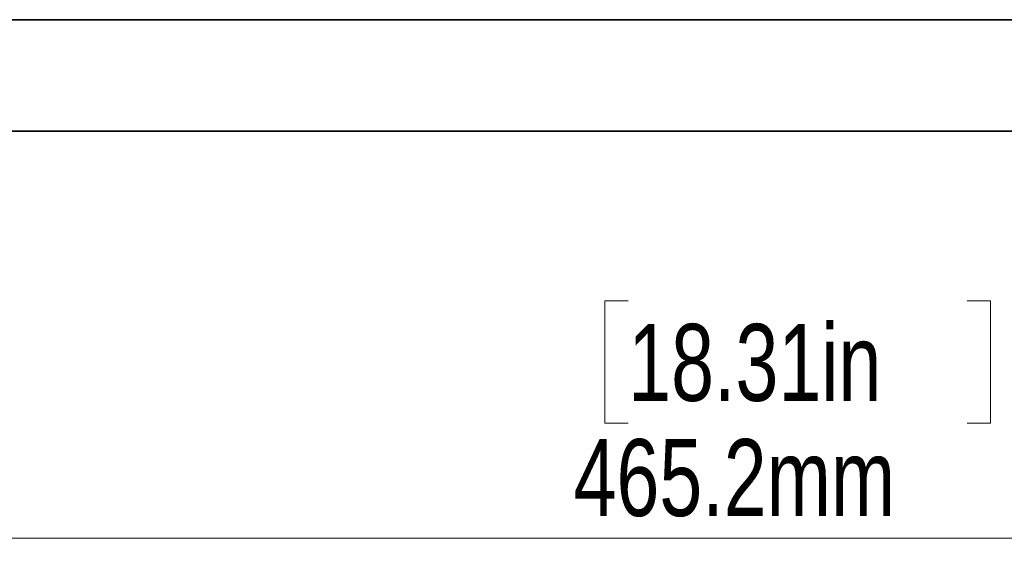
# Model space of a CAD drawing. Header units: millimetres. Extents: x 7 to 588, y 9 to 399.
# Tile 4 of 33: x 171 to 216, y 161 to 186. Entities that reach past the tile are written whole.
import ezdxf

# ---------------------------------------------------------------- set-up
doc = ezdxf.new("R2010")
doc.units = ezdxf.units.MM
doc.styles.add('SLDTEXTSTYLE0', font='TXT', dxfattribs={"width": 0.75})
doc.dimstyles.new('SLDDIMSTYLE0', dxfattribs={"dimtxt": 3.5, "dimasz": 3.302, "dimexe": 0, "dimexo": 0.0625, "dimgap": 0.875, "dimtad": 1, "dimlfac": 3, "dimrnd": 1e-09, "dimzin": 12, "dimdsep": 46, "dimtxsty": 'SLDTEXTSTYLE0', "dimsah": 1, "dimcen": 0.09, "dimadec": 0, "dimazin": 3, "dimtfac": 1, "dimtofl": 0, "dimtmove": 0, "dimatfit": 3, "dimfxl": 0, "dimfrac": 2, "dimtolj": 1, "dimtzin": 12, "dimarcsym": 0})

# ---------------------------------------------------------------- blocks, each defined once
blk = doc.blocks.new('_D_1')
at = {"color": 7, "linetype": 'Continuous', "lineweight": 0}
for p, q in [((132.329, 180.413), (132.329, 160.979)), ((287.396, 180.413), (287.396, 160.979)), ((199.038, 172.772), (197.971, 172.772)), ((197.971, 172.772), (197.971, 167.216)), ((214.452, 172.772), (215.519, 172.772)), ((215.519, 172.772), (215.519, 167.216)), ((197.971, 167.216), (199.038, 167.216)), ((215.519, 167.216), (214.452, 167.216)), ((132.329, 161.979), (287.396, 161.979))]:
    blk.add_line(p, q, dxfattribs=at)
at = {"color": 7, "linetype": 'Continuous', "lineweight": 18}
for points in [[(132.329, 161.979), (135.631, 161.471), (135.631, 162.487)], [(287.396, 161.979), (284.094, 162.487), (284.094, 161.471)]]:
    blk.add_solid(points, dxfattribs=at)
at = {"color": 7, "linetype": 'Continuous', "lineweight": 18, "char_height": 3.5, "attachment_point": 1, "style": 'SLDTEXTSTYLE0'}
for s, insert in [('18.31in', (199.038, 171.727)), ('465.2mm', (196.551, 166.491))]:
    blk.add_mtext(s, dxfattribs=dict(at, insert=insert))

msp = doc.modelspace()

# ---------------------------------------------------------------- linework, layer by layer
at = {"color": 7, "linetype": 'Continuous', "lineweight": 35}
for p, q in [((137.196, 185.5631), (282.5294, 185.5631)), ((282.5294, 180.4965), (137.196, 180.4965))]:
    msp.add_line(p, q, dxfattribs=at)

# ---------------------------------------------------------------- dimensions: what is measured, and where the dimension line sits
at = {"color": 7, "linetype": 'Continuous', "lineweight": 18}
dim = msp.add_linear_dim(base=(287.396, 161.9789), p1=(132.3294, 181.4131), p2=(287.396, 181.4131), dimstyle='SLDDIMSTYLE0', dxfattribs=at)
dim.commit()
dim.dimension.update_dxf_attribs({"geometry": '_D_1', "text_midpoint": (206.7449, 161.9789), "dimtype": 160})

doc.saveas('drawing.dxf')
